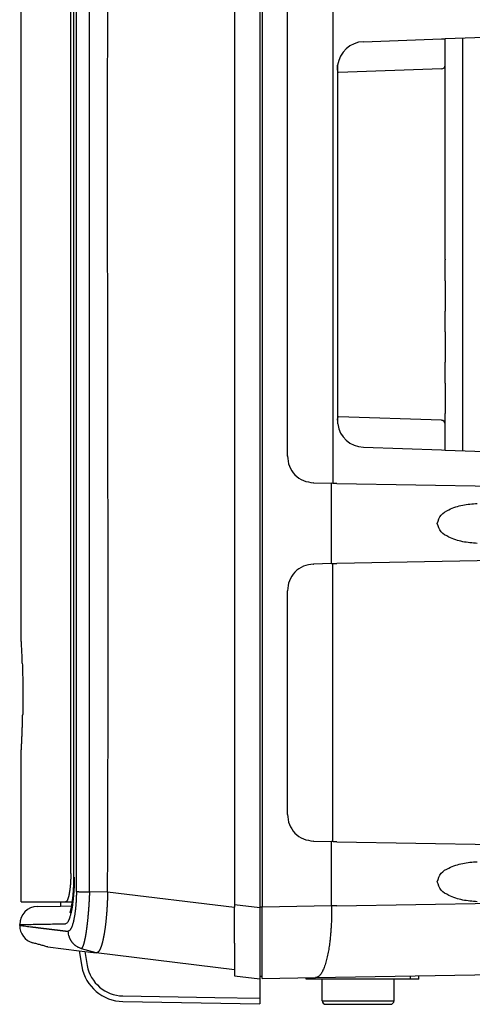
# Model space of a CAD drawing. Header units: inches. Extents: x -113 to 96, y -70 to 125.
# Tile 5 of 23: x -113 to -97, y 5 to 39. Entities that reach past the tile are written whole.
import ezdxf

# ---------------------------------------------------------------- set-up
doc = ezdxf.new("R2010")
doc.units = ezdxf.units.IN

# ---------------------------------------------------------------- blocks, each defined once
blk = doc.blocks.new('Gitter__43', base_point=(-112.005, 34.181))
at = {"color": 2, "linetype": 'Continuous'}
for p, q in [((-112.387, 8.131), (-112.237, 8.131)), ((-112.237, 8.131), (-112.037, 8.131)), ((-112.037, 8.131), (-111.865, 8.131)), ((-111.865, 8.131), (-111.624, 8.131))]:
    blk.add_line(p, q, dxfattribs=at)
blk = doc.blocks.new('Schaumstoff-PPI-20__44', base_point=(-112.534, 34.181))
at = {"color": 2, "linetype": 'Continuous'}
for p, q in [((-113.437, 17.499), (-113.437, 60.231)), ((-111.68, 9.131), (-111.68, 59.231)), ((-113.436, 17.467), (-113.437, 17.499)), ((-113.437, 8.131), (-113.437, 13.364)), ((-113.437, 8.131), (-112.387, 8.131)), ((-112.387, 8.131), (-112.237, 8.131)), ((-112.237, 8.131), (-112.037, 8.131)), ((-112.037, 8.131), (-111.865, 8.131)), ((-111.865, 8.131), (-111.624, 8.131))]:
    blk.add_line(p, q, dxfattribs=at)
for points, knots in [([(-113.393, 16.572), (-113.396, 16.671), (-113.404, 16.869), (-113.415, 17.117), (-113.426, 17.316), (-113.432, 17.417), (-113.436, 17.467)], [0, 0, 0, 0, 0.2964859, 0.5929718, 0.7443696, 0.8957674, 0.8957674, 0.8957674, 0.8957674]), ([(-113.393, 16.572), (-113.39, 16.478), (-113.384, 16.29), (-113.38, 16.081), (-113.378, 15.947), (-113.377, 15.887), (-113.377, 15.827), (-113.376, 15.771), (-113.376, 15.719), (-113.375, 15.67), (-113.375, 15.621), (-113.375, 15.576), (-113.375, 15.536), (-113.375, 15.5), (-113.375, 15.465), (-113.375, 15.429), (-113.375, 15.393), (-113.375, 15.358), (-113.375, 15.322), (-113.375, 15.282), (-113.375, 15.237), (-113.375, 15.188), (-113.376, 15.139), (-113.376, 15.087), (-113.377, 15.031), (-113.377, 14.971), (-113.378, 14.911), (-113.379, 14.857), (-113.38, 14.807), (-113.38, 14.777), (-113.381, 14.762)], [0, 0, 0, 0, 0.283004, 0.566008, 0.625744, 0.685479, 0.745215, 0.804951, 0.853974, 0.902997, 0.95202, 1.001043, 1.036728, 1.072414, 1.108099, 1.143784, 1.179454, 1.215125, 1.250795, 1.286466, 1.335445, 1.384424, 1.433404, 1.482383, 1.542038, 1.601694, 1.661349, 1.721005, 1.765666, 1.810328, 1.810328, 1.810328, 1.810328]), ([(-113.436, 13.395), (-113.436, 13.396), (-113.435, 13.397), (-113.435, 13.398), (-113.435, 13.399), (-113.435, 13.399), (-113.435, 13.4), (-113.435, 13.401), (-113.435, 13.401), (-113.435, 13.402), (-113.435, 13.403), (-113.435, 13.404), (-113.435, 13.405), (-113.435, 13.407), (-113.435, 13.408), (-113.435, 13.41), (-113.435, 13.412), (-113.434, 13.414), (-113.434, 13.417), (-113.434, 13.419), (-113.434, 13.422), (-113.434, 13.424), (-113.434, 13.427), (-113.433, 13.429), (-113.433, 13.431), (-113.433, 13.433), (-113.433, 13.436), (-113.433, 13.438), (-113.433, 13.44), (-113.433, 13.441), (-113.433, 13.443), (-113.433, 13.445), (-113.432, 13.446), (-113.432, 13.448), (-113.432, 13.449), (-113.432, 13.451), (-113.432, 13.455), (-113.432, 13.46), (-113.431, 13.464), (-113.431, 13.469), (-113.431, 13.474), (-113.43, 13.48), (-113.43, 13.485), (-113.43, 13.491), (-113.429, 13.497), (-113.429, 13.503), (-113.429, 13.509), (-113.428, 13.515), (-113.428, 13.522), (-113.428, 13.528), (-113.427, 13.535), (-113.427, 13.542), (-113.426, 13.549), (-113.426, 13.557), (-113.425, 13.564), (-113.425, 13.572), (-113.425, 13.58), (-113.424, 13.588), (-113.424, 13.596), (-113.423, 13.606), (-113.422, 13.618), (-113.422, 13.633), (-113.421, 13.647), (-113.42, 13.662), (-113.419, 13.676), (-113.419, 13.69), (-113.418, 13.704), (-113.417, 13.718), (-113.416, 13.731), (-113.416, 13.745), (-113.415, 13.759), (-113.414, 13.772), (-113.414, 13.785), (-113.413, 13.798), (-113.412, 13.812), (-113.412, 13.824), (-113.411, 13.837), (-113.411, 13.85), (-113.41, 13.863), (-113.409, 13.875), (-113.409, 13.887), (-113.408, 13.899), (-113.408, 13.911), (-113.407, 13.923), (-113.407, 13.935), (-113.406, 13.947), (-113.406, 13.958), (-113.405, 13.97), (-113.405, 13.981), (-113.404, 13.992), (-113.404, 14.003), (-113.403, 14.014), (-113.403, 14.024), (-113.403, 14.035), (-113.402, 14.045), (-113.402, 14.055), (-113.401, 14.065), (-113.401, 14.075), (-113.4, 14.085), (-113.4, 14.094), (-113.4, 14.104), (-113.399, 14.113), (-113.399, 14.122), (-113.399, 14.131), (-113.398, 14.139), (-113.398, 14.148), (-113.398, 14.156), (-113.397, 14.164), (-113.397, 14.172), (-113.397, 14.18), (-113.397, 14.188), (-113.396, 14.195), (-113.396, 14.203), (-113.396, 14.21), (-113.396, 14.217), (-113.395, 14.23), (-113.395, 14.248), (-113.394, 14.273), (-113.393, 14.297), (-113.392, 14.321), (-113.391, 14.345), (-113.391, 14.368), (-113.39, 14.392), (-113.389, 14.415), (-113.389, 14.438), (-113.388, 14.461), (-113.387, 14.484), (-113.387, 14.507), (-113.386, 14.529), (-113.386, 14.551), (-113.385, 14.573), (-113.384, 14.616), (-113.382, 14.679), (-113.381, 14.734), (-113.381, 14.762)], [0, 0, 0, 0, 0.001452, 0.002904, 0.003445, 0.003986, 0.004528, 0.005069, 0.005975, 0.006881, 0.007787, 0.008693, 0.009933, 0.011172, 0.012412, 0.013651, 0.016251, 0.018852, 0.021452, 0.024053, 0.026477, 0.028901, 0.031326, 0.03375, 0.035901, 0.038052, 0.040204, 0.042355, 0.044136, 0.045917, 0.047698, 0.049479, 0.050792, 0.052106, 0.053419, 0.054733, 0.059471, 0.06421, 0.068949, 0.073687, 0.079092, 0.084497, 0.089902, 0.095306, 0.101382, 0.107458, 0.113533, 0.119609, 0.12636, 0.133111, 0.139862, 0.146613, 0.154044, 0.161475, 0.168906, 0.176337, 0.184453, 0.192569, 0.200685, 0.208801, 0.223268, 0.237736, 0.252204, 0.266672, 0.280721, 0.29477, 0.308819, 0.322868, 0.336472, 0.350077, 0.363681, 0.377286, 0.39042, 0.403555, 0.41669, 0.429824, 0.442463, 0.455102, 0.467742, 0.480381, 0.492499, 0.504617, 0.516735, 0.528853, 0.540424, 0.551996, 0.563567, 0.575139, 0.586138, 0.597137, 0.608137, 0.619136, 0.629538, 0.639939, 0.650341, 0.660742, 0.67052, 0.680299, 0.690077, 0.699855, 0.708984, 0.718113, 0.727243, 0.736372, 0.744827, 0.753281, 0.761736, 0.770191, 0.777945, 0.7857, 0.793454, 0.801209, 0.808238, 0.815266, 0.822295, 0.829324, 0.853705, 0.878085, 0.902466, 0.926846, 0.950433, 0.97402, 0.997606, 1.021193, 1.044002, 1.066811, 1.089619, 1.112428, 1.134475, 1.156522, 1.178568, 1.200615, 1.284358, 1.3681, 1.3681, 1.3681, 1.3681]), ([(-113.436, 13.373), (-113.436, 13.371), (-113.436, 13.369), (-113.436, 13.366), (-113.437, 13.364), (-113.437, 13.364), (-113.437, 13.364)], [0, 0, 0, 0, 0.003866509, 0.007733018, 0.008221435, 0.008709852, 0.008709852, 0.008709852, 0.008709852]), ([(-113.436, 13.373), (-113.436, 13.376), (-113.436, 13.384), (-113.436, 13.392), (-113.436, 13.395)], [0, 0, 0, 0, 0.01148364, 0.02296727, 0.02296727, 0.02296727, 0.02296727]), ([(-111.68, 9.131), (-111.681, 9.083), (-111.681, 8.986), (-111.686, 8.873), (-111.691, 8.791), (-111.695, 8.742), (-111.699, 8.693), (-111.704, 8.648), (-111.708, 8.608), (-111.712, 8.573), (-111.717, 8.538), (-111.721, 8.508), (-111.725, 8.483), (-111.729, 8.462), (-111.732, 8.442), (-111.736, 8.419), (-111.741, 8.394), (-111.747, 8.367), (-111.753, 8.34), (-111.759, 8.316), (-111.765, 8.295), (-111.77, 8.277), (-111.776, 8.259), (-111.782, 8.243), (-111.787, 8.229), (-111.791, 8.218), (-111.796, 8.207), (-111.8, 8.198), (-111.804, 8.19), (-111.807, 8.184), (-111.81, 8.179), (-111.818, 8.165), (-111.832, 8.143), (-111.854, 8.135), (-111.865, 8.131)], [0, 0, 0, 0, 0.145403, 0.290807, 0.340302, 0.389797, 0.439293, 0.488789, 0.524045, 0.559301, 0.594553, 0.629805, 0.650664, 0.671524, 0.692386, 0.713249, 0.740817, 0.768386, 0.795945, 0.823504, 0.842573, 0.861643, 0.880731, 0.899819, 0.911942, 0.924063, 0.936145, 0.948229, 0.954717, 0.961199, 0.967724, 0.974272, 1.008486, 1.042677, 1.042677, 1.042677, 1.042677])]:
    blk.add_open_spline(points, degree=3, knots=knots, dxfattribs=at)
blk = doc.blocks.new('364279-GITTER-kpl__45', base_point=(-112.534, 34.181))
for name, p in [('Schaumstoff-PPI-20__44', (-112.534, 34.181)), ('Gitter__43', (-112.005, 34.181))]:
    blk.add_blockref(name, p)
blk = doc.blocks.new('Schallwand__46', base_point=(-109.191, 33.739))
at = {"color": 2, "linetype": 'Continuous'}
for p, q in [((-105.887, 60.323), (-105.887, 8.04)), ((-104.987, 60.416), (-104.987, 7.946)), ((-111.569, 9.004), (-111.569, 59.358)), ((-112.037, 8.131), (-112.037, 7.985)), ((-105.887, 8.04), (-105.887, 7.946)), ((-112.858, 7.971), (-112.037, 7.985)), ((-112.037, 7.985), (-111.646, 7.992)), ((-104.987, 7.946), (-104.987, 7.929)), ((-104.987, 7.929), (-104.987, 5.506)), ((-113.487, 7.301), (-113.487, 7.331)), ((-105.887, 6.674), (-105.887, 5.729)), ((-112.494, 6.54), (-111.387, 6.404)), ((-111.387, 6.404), (-111.288, 5.847)), ((-111.387, 6.404), (-111.183, 6.379)), ((-111.183, 6.379), (-110.782, 6.33)), ((-105.887, 5.729), (-110.782, 6.33)), ((-105.887, 5.729), (-105.887, 5.519)), ((-105.887, 5.519), (-104.987, 5.408)), ((-104.987, 5.506), (-104.987, 5.408)), ((-104.987, 5.506), (-104.907, 5.506)), ((-104.987, 5.408), (-104.987, 4.723)), ((-109.837, 4.608), (-104.987, 4.523)), ((-104.987, 4.723), (-104.987, 4.523))]:
    blk.add_line(p, q, dxfattribs=at)
at = {"color": 1, "linetype": 'Continuous'}
for p, q in [((-111.569, 9.004), (-111.557, 9.004)), ((-110.377, 8.481), (-111.016, 8.489)), ((-105.887, 7.93), (-110.377, 8.481)), ((-105.887, 8.04), (-104.987, 7.929)), ((-104.907, 7.946), (-104.987, 7.946)), ((-110.782, 6.33), (-111.298, 6.478)), ((-111.183, 6.379), (-111.095, 5.882)), ((-109.837, 4.808), (-106.58, 4.751)), ((-106.58, 4.751), (-104.987, 4.723))]:
    blk.add_line(p, q, dxfattribs=at)
at = {"color": 2, "linetype": 'Continuous'}
for centre, radius, start, end in [((-112.847, 7.331), 0.64, 91, -180), ((-112.847, 7.301), 0.64, 180, -105.3182), ((-109.811, 6.108), 1.5, -170, -91)]:
    blk.add_arc(centre, radius, start, end, dxfattribs=at)
at = {"color": 1, "linetype": 'Continuous'}
blk.add_arc((-109.815, 6.108), 1.3, -169.9985, -91.0015, dxfattribs=at)
for points, knots in [([(-111.48, 8.496), (-111.48, 12.777), (-111.48, 21.339), (-111.48, 34.182), (-111.48, 47.024), (-111.48, 55.586), (-111.48, 59.867)], [0, 0, 0, 0, 12.843034, 25.686068, 38.528307, 51.370545, 51.370545, 51.370545, 51.370545]), ([(-111.016, 8.489), (-111.016, 8.498), (-111.016, 8.516), (-111.016, 8.536), (-111.016, 8.547), (-111.016, 8.551), (-111.016, 8.554), (-111.016, 8.557), (-111.016, 8.561), (-111.016, 8.565), (-111.016, 8.568), (-111.016, 8.571), (-111.016, 8.573), (-111.016, 8.575), (-111.016, 8.576), (-111.016, 8.578), (-111.016, 8.579), (-111.016, 8.581), (-111.016, 8.582), (-111.016, 8.583), (-111.016, 8.584), (-111.016, 8.585), (-111.016, 8.585), (-111.016, 8.586), (-111.016, 8.586), (-111.016, 8.587), (-111.016, 8.587), (-111.016, 8.588), (-111.016, 8.589), (-111.016, 8.591), (-111.016, 8.592), (-111.016, 8.594), (-111.016, 8.595), (-111.016, 8.597), (-111.016, 8.599), (-111.015, 10.731), (-111.015, 14.995), (-111.015, 21.391), (-111.015, 27.786), (-111.016, 34.181), (-111.015, 40.577), (-111.015, 46.972), (-111.015, 53.367), (-111.015, 57.631), (-111.016, 59.764), (-111.016, 59.766), (-111.016, 59.767), (-111.016, 59.769), (-111.016, 59.77), (-111.016, 59.772), (-111.016, 59.774), (-111.016, 59.775), (-111.016, 59.776), (-111.016, 59.776), (-111.016, 59.777), (-111.016, 59.777), (-111.016, 59.778), (-111.016, 59.778), (-111.016, 59.779), (-111.016, 59.779), (-111.016, 59.78), (-111.016, 59.78), (-111.016, 59.781), (-111.016, 59.781), (-111.016, 59.782), (-111.016, 59.782), (-111.016, 59.783), (-111.016, 59.783), (-111.016, 59.784), (-111.016, 59.785), (-111.016, 59.786), (-111.016, 59.787), (-111.016, 59.788), (-111.016, 59.789), (-111.016, 59.79), (-111.016, 59.792), (-111.016, 59.795), (-111.016, 59.798), (-111.016, 59.802), (-111.016, 59.805), (-111.016, 59.809), (-111.016, 59.812), (-111.016, 59.816), (-111.016, 59.827), (-111.016, 59.847), (-111.016, 59.865), (-111.016, 59.874)], [0, 0, 0, 0, 0.02751, 0.055019, 0.058462, 0.061904, 0.065347, 0.068789, 0.072364, 0.075939, 0.079515, 0.08309, 0.084559, 0.086028, 0.087497, 0.088965, 0.090473, 0.09198, 0.093487, 0.094994, 0.095502, 0.09601, 0.096518, 0.097025, 0.09751, 0.097995, 0.09848, 0.098965, 0.100551, 0.102137, 0.103723, 0.105309, 0.106858, 0.108407, 0.109956, 0.111505, 6.506818, 12.90213, 19.297443, 25.692756, 32.088068, 38.483381, 44.878693, 51.274006, 51.275557, 51.277107, 51.278658, 51.280209, 51.281793, 51.283377, 51.284962, 51.286546, 51.287029, 51.287513, 51.287996, 51.288479, 51.288986, 51.289492, 51.289999, 51.290506, 51.291019, 51.291532, 51.292045, 51.292558, 51.293066, 51.293573, 51.29408, 51.294587, 51.295576, 51.296565, 51.297554, 51.298542, 51.299512, 51.300482, 51.301452, 51.302422, 51.306003, 51.309584, 51.313165, 51.316746, 51.320182, 51.323619, 51.327055, 51.330492, 51.358001, 51.38551, 51.38551, 51.38551, 51.38551]), ([(-111.557, 9.004), (-111.557, 8.924), (-111.559, 8.764), (-111.567, 8.589), (-111.574, 8.481), (-111.577, 8.439), (-111.58, 8.397), (-111.584, 8.348), (-111.589, 8.293), (-111.595, 8.232), (-111.602, 8.171), (-111.609, 8.108), (-111.618, 8.042), (-111.628, 7.973), (-111.64, 7.904), (-111.652, 7.839), (-111.664, 7.779), (-111.677, 7.723), (-111.691, 7.667), (-111.705, 7.619), (-111.718, 7.579), (-111.729, 7.547), (-111.741, 7.515), (-111.752, 7.49), (-111.761, 7.47), (-111.768, 7.456), (-111.775, 7.443), (-111.79, 7.417), (-111.815, 7.379), (-111.852, 7.366), (-111.87, 7.359)], [0, 0, 0, 0, 0.240646, 0.481292, 0.523642, 0.565992, 0.608342, 0.650692, 0.711981, 0.77327, 0.834566, 0.895862, 0.96559, 1.035317, 1.105027, 1.174737, 1.23239, 1.290043, 1.347757, 1.405471, 1.439362, 1.473249, 1.507024, 1.540806, 1.556367, 1.57191, 1.587532, 1.603213, 1.660431, 1.717643, 1.717643, 1.717643, 1.717643]), ([(-111.48, 8.496), (-111.48, 8.472), (-111.481, 8.423), (-111.483, 8.368), (-111.484, 8.331), (-111.484, 8.312), (-111.485, 8.293), (-111.486, 8.275), (-111.486, 8.257), (-111.487, 8.24), (-111.488, 8.223), (-111.489, 8.202), (-111.49, 8.176), (-111.492, 8.145), (-111.494, 8.115), (-111.496, 8.082), (-111.499, 8.046), (-111.502, 8.008), (-111.505, 7.97), (-111.508, 7.936), (-111.511, 7.905), (-111.514, 7.877), (-111.517, 7.85), (-111.521, 7.819), (-111.525, 7.786), (-111.53, 7.749), (-111.535, 7.713), (-111.54, 7.675), (-111.547, 7.635), (-111.554, 7.595), (-111.561, 7.554), (-111.569, 7.518), (-111.576, 7.486), (-111.582, 7.458), (-111.588, 7.431), (-111.596, 7.402), (-111.604, 7.371), (-111.614, 7.339), (-111.624, 7.307), (-111.635, 7.276), (-111.646, 7.246), (-111.659, 7.217), (-111.673, 7.189), (-111.686, 7.168), (-111.696, 7.152), (-111.704, 7.141), (-111.712, 7.131), (-111.725, 7.119), (-111.743, 7.105), (-111.758, 7.097), (-111.766, 7.092)], [0, 0, 0, 0, 0.073309, 0.146618, 0.165551, 0.184483, 0.203416, 0.222348, 0.239249, 0.25615, 0.273051, 0.289952, 0.320518, 0.351085, 0.381652, 0.412218, 0.450277, 0.488336, 0.526394, 0.564453, 0.592216, 0.61998, 0.647743, 0.675507, 0.712281, 0.749056, 0.785832, 0.822608, 0.864034, 0.905461, 0.946887, 0.988312, 1.016572, 1.044832, 1.073092, 1.101352, 1.134844, 1.168335, 1.201839, 1.235344, 1.266606, 1.297869, 1.32917, 1.360458, 1.373487, 1.386518, 1.39947, 1.412407, 1.439294, 1.46618, 1.46618, 1.46618, 1.46618]), ([(-111.48, 8.496), (-111.471, 8.496), (-111.451, 8.495), (-111.428, 8.494), (-111.411, 8.494), (-111.399, 8.494), (-111.388, 8.493), (-111.375, 8.493), (-111.362, 8.493), (-111.347, 8.493), (-111.333, 8.492), (-111.318, 8.492), (-111.302, 8.492), (-111.285, 8.492), (-111.268, 8.492), (-111.251, 8.491), (-111.233, 8.491), (-111.214, 8.491), (-111.195, 8.491), (-111.156, 8.49), (-111.097, 8.49), (-111.043, 8.489), (-111.016, 8.489)], [0, 0, 0, 0, 0.0287633, 0.0575266, 0.069195, 0.0808632, 0.0925314, 0.1041995, 0.1186189, 0.1330383, 0.1474577, 0.1618772, 0.1786549, 0.1954327, 0.2122104, 0.2289882, 0.2475843, 0.2661803, 0.2847764, 0.3033725, 0.3836492, 0.4639258, 0.4639258, 0.4639258, 0.4639258]), ([(-111.016, 8.489), (-111.017, 8.469), (-111.019, 8.429), (-111.022, 8.385), (-111.023, 8.357), (-111.024, 8.344), (-111.024, 8.331), (-111.025, 8.319), (-111.025, 8.306), (-111.026, 8.293), (-111.027, 8.28), (-111.027, 8.267), (-111.028, 8.254), (-111.029, 8.24), (-111.029, 8.226), (-111.03, 8.213), (-111.031, 8.2), (-111.031, 8.187), (-111.032, 8.174), (-111.033, 8.161), (-111.034, 8.149), (-111.034, 8.136), (-111.035, 8.124), (-111.036, 8.112), (-111.036, 8.1), (-111.037, 8.089), (-111.038, 8.077), (-111.039, 8.066), (-111.039, 8.054), (-111.04, 8.043), (-111.041, 8.032), (-111.041, 8.021), (-111.042, 8.009), (-111.043, 7.997), (-111.044, 7.985), (-111.045, 7.972), (-111.045, 7.96), (-111.046, 7.947), (-111.047, 7.933), (-111.048, 7.92), (-111.049, 7.906), (-111.05, 7.892), (-111.051, 7.878), (-111.052, 7.864), (-111.053, 7.85), (-111.054, 7.835), (-111.056, 7.82), (-111.057, 7.805), (-111.058, 7.79), (-111.059, 7.774), (-111.061, 7.759), (-111.062, 7.743), (-111.063, 7.727), (-111.065, 7.711), (-111.066, 7.695), (-111.068, 7.674), (-111.07, 7.649), (-111.073, 7.619), (-111.075, 7.59), (-111.078, 7.56), (-111.081, 7.53), (-111.084, 7.5), (-111.087, 7.47), (-111.091, 7.44), (-111.094, 7.409), (-111.097, 7.379), (-111.101, 7.349), (-111.104, 7.319), (-111.108, 7.289), (-111.112, 7.259), (-111.116, 7.229), (-111.119, 7.199), (-111.123, 7.169), (-111.128, 7.14), (-111.132, 7.11), (-111.135, 7.086), (-111.138, 7.067), (-111.141, 7.052), (-111.143, 7.038), (-111.145, 7.024), (-111.147, 7.01), (-111.149, 6.997), (-111.152, 6.984), (-111.154, 6.971), (-111.156, 6.958), (-111.158, 6.946), (-111.16, 6.934), (-111.162, 6.922), (-111.164, 6.91), (-111.166, 6.899), (-111.169, 6.888), (-111.171, 6.877), (-111.173, 6.866), (-111.175, 6.856), (-111.177, 6.845), (-111.179, 6.835), (-111.181, 6.826), (-111.183, 6.816), (-111.185, 6.807), (-111.187, 6.797), (-111.189, 6.789), (-111.191, 6.78), (-111.193, 6.771), (-111.194, 6.763), (-111.196, 6.755), (-111.198, 6.747), (-111.2, 6.739), (-111.202, 6.732), (-111.204, 6.724), (-111.205, 6.717), (-111.207, 6.71), (-111.209, 6.703), (-111.211, 6.697), (-111.212, 6.691), (-111.214, 6.684), (-111.216, 6.678), (-111.217, 6.672), (-111.219, 6.667), (-111.22, 6.661), (-111.222, 6.656), (-111.224, 6.651), (-111.225, 6.646), (-111.226, 6.641), (-111.228, 6.636), (-111.229, 6.631), (-111.231, 6.627), (-111.232, 6.623), (-111.233, 6.618), (-111.235, 6.615), (-111.236, 6.611), (-111.237, 6.607), (-111.239, 6.603), (-111.24, 6.6), (-111.241, 6.597), (-111.242, 6.594), (-111.243, 6.591), (-111.244, 6.588), (-111.245, 6.585), (-111.246, 6.582), (-111.247, 6.58), (-111.248, 6.577), (-111.249, 6.575), (-111.25, 6.573), (-111.251, 6.57), (-111.253, 6.565), (-111.255, 6.56), (-111.257, 6.555), (-111.26, 6.55), (-111.262, 6.545), (-111.264, 6.54), (-111.267, 6.535), (-111.269, 6.53), (-111.272, 6.525), (-111.274, 6.521), (-111.277, 6.516), (-111.28, 6.512), (-111.282, 6.51), (-111.283, 6.507), (-111.285, 6.505), (-111.286, 6.503), (-111.287, 6.502), (-111.288, 6.5), (-111.29, 6.499), (-111.291, 6.497), (-111.292, 6.496), (-111.293, 6.495), (-111.294, 6.494), (-111.294, 6.494), (-111.295, 6.493), (-111.295, 6.493), (-111.295, 6.493), (-111.296, 6.492), (-111.296, 6.492), (-111.296, 6.492), (-111.297, 6.491), (-111.297, 6.491), (-111.297, 6.49), (-111.297, 6.489), (-111.298, 6.489), (-111.298, 6.488), (-111.298, 6.487), (-111.298, 6.486), (-111.298, 6.486), (-111.298, 6.484), (-111.298, 6.481), (-111.298, 6.479), (-111.298, 6.478)], [0, 0, 0, 0, 0.059481, 0.118963, 0.13178, 0.144598, 0.157416, 0.170233, 0.183015, 0.195796, 0.208577, 0.221359, 0.235052, 0.248746, 0.262439, 0.276133, 0.289147, 0.302161, 0.315175, 0.328189, 0.340499, 0.352809, 0.36512, 0.37743, 0.389012, 0.400593, 0.412175, 0.423757, 0.434828, 0.4459, 0.456971, 0.468042, 0.480185, 0.492328, 0.504471, 0.516614, 0.529743, 0.542872, 0.556001, 0.56913, 0.583159, 0.597188, 0.611217, 0.625246, 0.64009, 0.654933, 0.669777, 0.68462, 0.700193, 0.715766, 0.731338, 0.746911, 0.763127, 0.779343, 0.795559, 0.811775, 0.841505, 0.871235, 0.900965, 0.930695, 0.960959, 0.991222, 1.021486, 1.051749, 1.082189, 1.112629, 1.143069, 1.173509, 1.203771, 1.234033, 1.264295, 1.294557, 1.324288, 1.354019, 1.38375, 1.413481, 1.427942, 1.442403, 1.456864, 1.471325, 1.484755, 1.498184, 1.511614, 1.525044, 1.53748, 1.549916, 1.562351, 1.574787, 1.586267, 1.597748, 1.609228, 1.620708, 1.63127, 1.641832, 1.652393, 1.662955, 1.672637, 1.682318, 1.691999, 1.701681, 1.710519, 1.719357, 1.728195, 1.737033, 1.745066, 1.753098, 1.76113, 1.769162, 1.776426, 1.783689, 1.790953, 1.798216, 1.804748, 1.811279, 1.817811, 1.824342, 1.830178, 1.836015, 1.841851, 1.847687, 1.852864, 1.858042, 1.863219, 1.868396, 1.87295, 1.877505, 1.882059, 1.886613, 1.89058, 1.894547, 1.898514, 1.902481, 1.905896, 1.909311, 1.912726, 1.916141, 1.919038, 1.921936, 1.924833, 1.927731, 1.930145, 1.93256, 1.934974, 1.937388, 1.942986, 1.948583, 1.954181, 1.959779, 1.965355, 1.970932, 1.976508, 1.982085, 1.987375, 1.992666, 1.997957, 2.003248, 2.005838, 2.008428, 2.011016, 2.013605, 2.015522, 2.01744, 2.01936, 2.02128, 2.022593, 2.023907, 2.025218, 2.026528, 2.026901, 2.027274, 2.027647, 2.02802, 2.028525, 2.02903, 2.029535, 2.030039, 2.03082, 2.031601, 2.032387, 2.033172, 2.033926, 2.03468, 2.035431, 2.036183, 2.039761, 2.043339, 2.043339, 2.043339, 2.043339]), ([(-113.487, 7.331), (-113.419, 7.332), (-113.283, 7.335), (-112.946, 7.341), (-112.475, 7.349), (-112.072, 7.356), (-111.87, 7.359)], [0, 0, 0, 0, 0.203309, 0.406618, 1.011614, 1.61661, 1.61661, 1.61661, 1.61661]), ([(-113.487, 7.301), (-113.414, 7.292), (-113.27, 7.274), (-113.118, 7.256), (-113.033, 7.245), (-113.012, 7.243), (-112.992, 7.24), (-112.971, 7.238), (-112.951, 7.235), (-112.931, 7.233), (-112.91, 7.23), (-112.89, 7.228), (-112.87, 7.225), (-112.851, 7.223), (-112.831, 7.22), (-112.811, 7.218), (-112.791, 7.216), (-112.772, 7.213), (-112.753, 7.211), (-112.733, 7.209), (-112.714, 7.206), (-112.695, 7.204), (-112.676, 7.202), (-112.657, 7.199), (-112.639, 7.197), (-112.62, 7.195), (-112.602, 7.193), (-112.584, 7.19), (-112.566, 7.188), (-112.548, 7.186), (-112.53, 7.184), (-112.512, 7.182), (-112.494, 7.179), (-112.475, 7.177), (-112.457, 7.175), (-112.438, 7.173), (-112.42, 7.17), (-112.402, 7.168), (-112.384, 7.166), (-112.366, 7.164), (-112.349, 7.162), (-112.331, 7.159), (-112.313, 7.157), (-112.296, 7.155), (-112.279, 7.153), (-112.262, 7.151), (-112.244, 7.149), (-112.227, 7.147), (-112.211, 7.145), (-112.194, 7.143), (-112.177, 7.141), (-112.161, 7.139), (-112.145, 7.137), (-112.129, 7.135), (-112.113, 7.133), (-112.097, 7.131), (-112.081, 7.129), (-112.065, 7.127), (-112.048, 7.125), (-112.032, 7.123), (-112.015, 7.121), (-111.999, 7.119), (-111.982, 7.117), (-111.967, 7.115), (-111.953, 7.113), (-111.94, 7.112), (-111.927, 7.11), (-111.914, 7.109), (-111.901, 7.107), (-111.888, 7.105), (-111.875, 7.104), (-111.865, 7.103), (-111.856, 7.101), (-111.849, 7.101), (-111.843, 7.1), (-111.836, 7.099), (-111.83, 7.098), (-111.823, 7.097), (-111.816, 7.097), (-111.811, 7.096), (-111.806, 7.095), (-111.803, 7.095), (-111.8, 7.095), (-111.796, 7.094), (-111.793, 7.094), (-111.79, 7.093), (-111.786, 7.093), (-111.784, 7.093), (-111.782, 7.092), (-111.78, 7.092), (-111.779, 7.092), (-111.777, 7.092), (-111.776, 7.092), (-111.775, 7.091), (-111.773, 7.091), (-111.772, 7.091), (-111.771, 7.091), (-111.771, 7.091), (-111.771, 7.091), (-111.77, 7.092), (-111.768, 7.092), (-111.767, 7.092), (-111.766, 7.092)], [0, 0, 0, 0, 0.218393, 0.436786, 0.45743, 0.478075, 0.498719, 0.519364, 0.539711, 0.560059, 0.580406, 0.600754, 0.620747, 0.64074, 0.660733, 0.680725, 0.700306, 0.719887, 0.739468, 0.759049, 0.77816, 0.797271, 0.816382, 0.835493, 0.854077, 0.872661, 0.891245, 0.909829, 0.927828, 0.945827, 0.963826, 0.981825, 1.000397, 1.018968, 1.03754, 1.056112, 1.074277, 1.092443, 1.110608, 1.128773, 1.146495, 1.164218, 1.18194, 1.199662, 1.216905, 1.234147, 1.25139, 1.268632, 1.285358, 1.302084, 1.31881, 1.335537, 1.351586, 1.367635, 1.383685, 1.399734, 1.416158, 1.432581, 1.449004, 1.465428, 1.482225, 1.499022, 1.515819, 1.532616, 1.545458, 1.558301, 1.571144, 1.583987, 1.59704, 1.610092, 1.623145, 1.636198, 1.642803, 1.649407, 1.656013, 1.662618, 1.669276, 1.675934, 1.682591, 1.689248, 1.692595, 1.695943, 1.699292, 1.702641, 1.706006, 1.70937, 1.712729, 1.716087, 1.71751, 1.718932, 1.720362, 1.721791, 1.723221, 1.724652, 1.726069, 1.727483, 1.727833, 1.728184, 1.728535, 1.728887, 1.731137, 1.733387, 1.733387, 1.733387, 1.733387])]:
    blk.add_open_spline(points, degree=3, knots=knots, dxfattribs=at)
at = {"color": 2, "linetype": 'Continuous'}
for points, knots in [([(-110.377, 8.481), (-110.377, 8.499), (-110.377, 8.534), (-110.367, 10.702), (-110.357, 14.986), (-110.36, 21.384), (-110.372, 27.783), (-110.379, 34.181), (-110.372, 40.58), (-110.36, 46.979), (-110.357, 53.377), (-110.367, 57.661), (-110.377, 59.829), (-110.377, 59.864), (-110.377, 59.881)], [0, 0, 0, 0, 0.052869, 0.105738, 6.504311, 12.902904, 19.301543, 25.700163, 32.098784, 38.497422, 44.896016, 51.294589, 51.347458, 51.400327, 51.400327, 51.400327, 51.400327]), ([(-111.646, 7.992), (-111.641, 8.022), (-111.631, 8.082), (-111.619, 8.164), (-111.61, 8.238), (-111.603, 8.305), (-111.596, 8.372), (-111.59, 8.443), (-111.585, 8.517), (-111.58, 8.594), (-111.576, 8.672), (-111.572, 8.766), (-111.57, 8.877), (-111.569, 8.962), (-111.569, 9.004)], [0, 0, 0, 0, 0.090667, 0.181334, 0.248652, 0.31597, 0.383294, 0.450618, 0.528237, 0.605857, 0.683472, 0.761088, 0.888727, 1.016365, 1.016365, 1.016365, 1.016365]), ([(-110.377, 8.481), (-110.378, 8.459), (-110.379, 8.414), (-110.38, 8.366), (-110.381, 8.337), (-110.381, 8.327), (-110.381, 8.316), (-110.382, 8.306), (-110.382, 8.296), (-110.382, 8.286), (-110.383, 8.275), (-110.383, 8.264), (-110.383, 8.251), (-110.384, 8.237), (-110.384, 8.222), (-110.385, 8.208), (-110.386, 8.194), (-110.386, 8.179), (-110.387, 8.165), (-110.388, 8.142), (-110.389, 8.111), (-110.391, 8.07), (-110.393, 8.03), (-110.395, 7.99), (-110.397, 7.95), (-110.4, 7.91), (-110.402, 7.87), (-110.405, 7.826), (-110.409, 7.776), (-110.413, 7.722), (-110.417, 7.667), (-110.422, 7.614), (-110.427, 7.561), (-110.432, 7.509), (-110.437, 7.457), (-110.442, 7.41), (-110.447, 7.368), (-110.452, 7.33), (-110.456, 7.292), (-110.461, 7.255), (-110.466, 7.219), (-110.471, 7.183), (-110.476, 7.147), (-110.481, 7.113), (-110.486, 7.079), (-110.492, 7.046), (-110.497, 7.012), (-110.503, 6.98), (-110.508, 6.949), (-110.514, 6.919), (-110.52, 6.889), (-110.526, 6.86), (-110.531, 6.832), (-110.537, 6.804), (-110.544, 6.777), (-110.55, 6.751), (-110.556, 6.725), (-110.562, 6.701), (-110.569, 6.677), (-110.575, 6.654), (-110.581, 6.634), (-110.586, 6.616), (-110.592, 6.598), (-110.598, 6.58), (-110.603, 6.564), (-110.609, 6.548), (-110.615, 6.532), (-110.621, 6.517), (-110.626, 6.502), (-110.632, 6.489), (-110.638, 6.475), (-110.644, 6.462), (-110.65, 6.45), (-110.656, 6.439), (-110.662, 6.428), (-110.668, 6.418), (-110.673, 6.408), (-110.679, 6.399), (-110.685, 6.39), (-110.691, 6.382), (-110.697, 6.375), (-110.703, 6.368), (-110.709, 6.362), (-110.715, 6.356), (-110.72, 6.352), (-110.723, 6.349), (-110.727, 6.347), (-110.731, 6.344), (-110.735, 6.342), (-110.739, 6.339), (-110.742, 6.338), (-110.745, 6.336), (-110.748, 6.335), (-110.749, 6.335), (-110.75, 6.334), (-110.752, 6.334), (-110.753, 6.333), (-110.754, 6.333), (-110.756, 6.332), (-110.757, 6.332), (-110.758, 6.332), (-110.759, 6.332), (-110.76, 6.331), (-110.761, 6.331), (-110.762, 6.331), (-110.763, 6.331), (-110.764, 6.331), (-110.764, 6.331), (-110.765, 6.33), (-110.766, 6.33), (-110.766, 6.33), (-110.767, 6.33), (-110.768, 6.33), (-110.768, 6.33), (-110.769, 6.33), (-110.771, 6.33), (-110.776, 6.33), (-110.78, 6.33), (-110.782, 6.33)], [0, 0, 0, 0, 0.06703, 0.134059, 0.144319, 0.154578, 0.164838, 0.175097, 0.18534, 0.195583, 0.205826, 0.216068, 0.230385, 0.244701, 0.259018, 0.273334, 0.287603, 0.301873, 0.316142, 0.330411, 0.370842, 0.411273, 0.451704, 0.492135, 0.531864, 0.571594, 0.611324, 0.651054, 0.705695, 0.760336, 0.814978, 0.869619, 0.921714, 0.97381, 1.025905, 1.078, 1.116089, 1.154178, 1.192268, 1.230357, 1.266314, 1.302272, 1.338229, 1.374187, 1.40778, 1.441374, 1.474968, 1.508562, 1.539166, 1.56977, 1.600374, 1.630979, 1.658929, 1.686879, 1.71483, 1.74278, 1.767951, 1.793121, 1.818291, 1.843461, 1.862489, 1.881516, 1.900543, 1.919571, 1.936517, 1.953463, 1.970408, 1.987354, 2.002219, 2.017084, 2.031949, 2.046815, 2.059365, 2.071916, 2.084465, 2.097015, 2.107682, 2.118348, 2.129018, 2.139689, 2.148631, 2.157573, 2.166506, 2.175438, 2.180211, 2.184983, 2.189756, 2.194529, 2.198838, 2.203146, 2.207451, 2.211755, 2.213172, 2.214588, 2.216005, 2.217422, 2.218812, 2.220203, 2.221593, 2.222984, 2.223964, 2.224945, 2.225925, 2.226906, 2.227861, 2.228817, 2.229773, 2.230728, 2.23139, 2.232051, 2.232713, 2.233374, 2.234014, 2.234653, 2.235292, 2.235931, 2.24187, 2.247808, 2.247808, 2.247808, 2.247808]), ([(-111.708, 7.749), (-111.707, 7.751), (-111.706, 7.755), (-111.701, 7.767), (-111.695, 7.785), (-111.69, 7.802), (-111.687, 7.81)], [0, 0, 0, 0, 0.00636173, 0.01272347, 0.03894942, 0.06517538, 0.06517538, 0.06517538, 0.06517538]), ([(-111.687, 7.81), (-111.683, 7.828), (-111.673, 7.863), (-111.662, 7.91), (-111.654, 7.954), (-111.649, 7.979), (-111.646, 7.992)], [0, 0, 0, 0, 0.0540574, 0.1081149, 0.1473145, 0.1865141, 0.1865141, 0.1865141, 0.1865141]), ([(-105.887, 6.674), (-105.887, 6.684), (-105.887, 6.703), (-105.887, 6.733), (-105.887, 6.764), (-105.887, 6.795), (-105.887, 6.827), (-105.887, 6.863), (-105.887, 6.905), (-105.887, 6.952), (-105.887, 6.999), (-105.887, 7.051), (-105.887, 7.106), (-105.887, 7.166), (-105.887, 7.226), (-105.887, 7.29), (-105.887, 7.356), (-105.887, 7.425), (-105.887, 7.495), (-105.887, 7.602), (-105.887, 7.747), (-105.887, 7.869), (-105.887, 7.93)], [0, 0, 0, 0, 0.029342, 0.058684, 0.090117, 0.12155, 0.152982, 0.184415, 0.231471, 0.278527, 0.325583, 0.372639, 0.432616, 0.492593, 0.552571, 0.612548, 0.681999, 0.751451, 0.820902, 0.890354, 1.073195, 1.256036, 1.256036, 1.256036, 1.256036]), ([(-111.298, 6.478), (-111.331, 6.489), (-111.396, 6.511), (-111.463, 6.55), (-111.505, 6.58), (-111.526, 6.596), (-111.545, 6.613), (-111.564, 6.63), (-111.583, 6.648), (-111.6, 6.667), (-111.617, 6.687), (-111.633, 6.707), (-111.648, 6.728), (-111.663, 6.75), (-111.676, 6.772), (-111.689, 6.794), (-111.701, 6.817), (-111.711, 6.841), (-111.721, 6.865), (-111.739, 6.913), (-111.76, 6.989), (-111.764, 7.058), (-111.766, 7.092)], [0, 0, 0, 0, 0.1030596, 0.2061191, 0.2318988, 0.2576747, 0.2834531, 0.3092325, 0.33507, 0.3609073, 0.3867437, 0.4125801, 0.4384453, 0.4643104, 0.4901764, 0.5160425, 0.5419113, 0.5677792, 0.5936448, 0.619514, 0.7230609, 0.8266078, 0.8266078, 0.8266078, 0.8266078])]:
    blk.add_open_spline(points, degree=3, knots=knots, dxfattribs=at)
for points in [[(-105.887, 7.93), (-105.887, 7.933), (-105.887, 7.938), (-105.887, 7.944), (-105.887, 7.946)], [(-112.494, 6.54), (-112.537, 6.552), (-112.624, 6.576), (-112.755, 6.612), (-112.885, 6.648), (-112.972, 6.671), (-113.016, 6.683)]]:
    blk.add_open_spline(points, degree=3, dxfattribs=at)
blk = doc.blocks.new('364360-SCHALLWAND-kpl__47', base_point=(-109.191, 33.739))
blk.add_blockref('Schallwand__46', (-109.191, 33.739))
blk = doc.blocks.new('SCHALLWAND__48', base_point=(-109.191, 33.739))
blk.add_blockref('364360-SCHALLWAND-kpl__47', (-109.191, 33.739))
blk = doc.blocks.new('363840-Griff__49', base_point=(-97.484, 31.381))
at = {"color": 2, "linetype": 'Continuous'}
for p, q in [((-98.437, 37.722), (-98.437, 38.651)), ((-96.532, 38.718), (-96.532, 24.045)), ((-98.437, 37.355), (-98.437, 37.722)), ((-98.437, 36.302), (-98.437, 37.334)), ((-98.437, 35.541), (-98.437, 36.282)), ((-98.437, 34.488), (-98.437, 35.52)), ((-98.437, 33.727), (-98.437, 34.468)), ((-98.437, 32.674), (-98.437, 33.706)), ((-98.437, 31.913), (-98.437, 32.654)), ((-98.437, 30.86), (-98.437, 31.892)), ((-98.437, 30.099), (-98.437, 30.84)), ((-98.437, 30.078), (-98.437, 29.046)), ((-98.437, 28.285), (-98.437, 29.026)), ((-98.437, 28.264), (-98.437, 27.232)), ((-98.437, 26.471), (-98.437, 27.212)), ((-98.437, 26.45), (-98.437, 25.418)), ((-98.437, 25.031), (-98.437, 25.398)), ((-98.437, 24.111), (-98.437, 25.031))]:
    blk.add_line(p, q, dxfattribs=at)
at = {"color": 1, "linetype": 'Continuous'}
for p, q in [((-97.806, 24.089), (-97.806, 38.673)), ((-97.183, 38.695), (-97.183, 24.067))]:
    blk.add_line(p, q, dxfattribs=at)
at = {"color": 2, "linetype": 'Continuous'}
for points, knots in [([(-98.437, 37.334), (-98.437, 37.336), (-98.437, 37.34), (-98.437, 37.345), (-98.437, 37.35), (-98.437, 37.353), (-98.437, 37.355)], [0, 0, 0, 0, 0.00517345, 0.0103469, 0.01552824, 0.02070958, 0.02070958, 0.02070958, 0.02070958]), ([(-98.437, 36.282), (-98.437, 36.283), (-98.437, 36.287), (-98.437, 36.292), (-98.437, 36.297), (-98.437, 36.301), (-98.437, 36.302)], [0, 0, 0, 0, 0.00518155, 0.0103631, 0.01553662, 0.02071013, 0.02071013, 0.02071013, 0.02071013]), ([(-98.437, 35.52), (-98.437, 35.522), (-98.437, 35.526), (-98.437, 35.531), (-98.437, 35.536), (-98.437, 35.539), (-98.437, 35.541)], [0, 0, 0, 0, 0.00517345, 0.0103469, 0.01552824, 0.02070958, 0.02070958, 0.02070958, 0.02070958]), ([(-98.437, 34.468), (-98.437, 34.469), (-98.437, 34.473), (-98.437, 34.478), (-98.437, 34.483), (-98.437, 34.487), (-98.437, 34.488)], [0, 0, 0, 0, 0.00518155, 0.0103631, 0.01553662, 0.02071013, 0.02071013, 0.02071013, 0.02071013]), ([(-98.437, 33.706), (-98.437, 33.708), (-98.437, 33.712), (-98.437, 33.717), (-98.437, 33.722), (-98.437, 33.725), (-98.437, 33.727)], [0, 0, 0, 0, 0.00517345, 0.0103469, 0.01552824, 0.02070958, 0.02070958, 0.02070958, 0.02070958]), ([(-98.437, 32.654), (-98.437, 32.655), (-98.437, 32.659), (-98.437, 32.664), (-98.437, 32.669), (-98.437, 32.673), (-98.437, 32.674)], [0, 0, 0, 0, 0.00518155, 0.0103631, 0.01553662, 0.02071013, 0.02071013, 0.02071013, 0.02071013]), ([(-98.437, 31.892), (-98.437, 31.894), (-98.437, 31.898), (-98.437, 31.903), (-98.437, 31.908), (-98.437, 31.911), (-98.437, 31.913)], [0, 0, 0, 0, 0.00517345, 0.0103469, 0.01552824, 0.02070958, 0.02070958, 0.02070958, 0.02070958]), ([(-98.437, 30.86), (-98.437, 30.859), (-98.437, 30.855), (-98.437, 30.85), (-98.437, 30.845), (-98.437, 30.841), (-98.437, 30.84)], [0, 0, 0, 0, 0.00517352, 0.01034704, 0.01552858, 0.02071013, 0.02071013, 0.02071013, 0.02071013]), ([(-98.437, 30.099), (-98.437, 30.097), (-98.437, 30.094), (-98.437, 30.089), (-98.437, 30.084), (-98.437, 30.08), (-98.437, 30.078)], [0, 0, 0, 0, 0.00518134, 0.01036268, 0.01553613, 0.02070958, 0.02070958, 0.02070958, 0.02070958]), ([(-98.437, 29.046), (-98.437, 29.045), (-98.437, 29.041), (-98.437, 29.036), (-98.437, 29.031), (-98.437, 29.027), (-98.437, 29.026)], [0, 0, 0, 0, 0.00517352, 0.01034704, 0.01552858, 0.02071013, 0.02071013, 0.02071013, 0.02071013]), ([(-98.437, 28.285), (-98.437, 28.283), (-98.437, 28.28), (-98.437, 28.275), (-98.437, 28.27), (-98.437, 28.266), (-98.437, 28.264)], [0, 0, 0, 0, 0.00518134, 0.01036268, 0.01553613, 0.02070958, 0.02070958, 0.02070958, 0.02070958]), ([(-98.437, 27.232), (-98.437, 27.231), (-98.437, 27.227), (-98.437, 27.222), (-98.437, 27.217), (-98.437, 27.213), (-98.437, 27.212)], [0, 0, 0, 0, 0.00517352, 0.01034704, 0.01552858, 0.02071013, 0.02071013, 0.02071013, 0.02071013]), ([(-98.437, 26.471), (-98.437, 26.469), (-98.437, 26.466), (-98.437, 26.461), (-98.437, 26.456), (-98.437, 26.452), (-98.437, 26.45)], [0, 0, 0, 0, 0.00518134, 0.01036268, 0.01553613, 0.02070958, 0.02070958, 0.02070958, 0.02070958]), ([(-98.437, 25.418), (-98.437, 25.417), (-98.437, 25.413), (-98.437, 25.408), (-98.437, 25.403), (-98.437, 25.399), (-98.437, 25.398)], [0, 0, 0, 0, 0.00517352, 0.01034704, 0.01552858, 0.02071013, 0.02071013, 0.02071013, 0.02071013])]:
    blk.add_open_spline(points, degree=3, knots=knots, dxfattribs=at)
blk = doc.blocks.new('366455-Rueckteil_12-Zoll_passiv__50', base_point=(-93.144, 34.256))
at = {"color": 2, "linetype": 'Continuous'}
for p, q in [((-104.907, 60.416), (-104.907, 7.956)), ((-102.412, 45.433), (-102.412, 22.939)), ((-104.017, 23.897), (-104.017, 44.475)), ((-98.562, 38.647), (-98.437, 38.651)), ((-95.832, 38.742), (-98.437, 38.651)), ((-98.437, 37.722), (-98.437, 38.651)), ((-101.33, 38.55), (-98.562, 38.647)), ((-102.247, 37.601), (-102.247, 25.162)), ((-98.562, 37.592), (-102.207, 37.465)), ((-98.562, 25.161), (-102.207, 25.288)), ((-98.437, 24.111), (-98.437, 25.031)), ((-101.33, 24.212), (-98.562, 24.116)), ((-98.562, 24.116), (-98.437, 24.111)), ((-98.437, 24.111), (-95.832, 24.02)), ((-103.094, 22.952), (-102.457, 22.934)), ((-102.265, 22.929), (-81.835, 22.572)), ((-81.835, 20.46), (-102.265, 20.103)), ((-102.457, 20.098), (-103.094, 20.08)), ((-102.412, 10.269), (-102.412, 20.093)), ((-104.017, 11.227), (-104.017, 19.135)), ((-103.094, 10.282), (-102.457, 10.264)), ((-102.265, 10.259), (-81.835, 9.902)), ((-104.907, 5.421), (-104.907, 7.956)), ((-103.021, 5.454), (-82.094, 5.819)), ((-104.907, 5.421), (-103.021, 5.454)), ((-103.351, 5.401), (-103.363, 5.448)), ((-99.679, 5.401), (-103.351, 5.401)), ((-99.679, 5.401), (-99.649, 5.513)), ((-99.37, 5.401), (-99.679, 5.401)), ((-99.37, 5.401), (-99.366, 5.517))]:
    blk.add_line(p, q, dxfattribs=at)
at = {"color": 1, "linetype": 'Continuous'}
for p, q in [((-104.01, 23.903), (-104.017, 23.897)), ((-103.087, 22.958), (-103.094, 22.952)), ((-102.457, 20.098), (-102.457, 22.934)), ((-103.094, 20.08), (-103.087, 20.074)), ((-104.017, 19.135), (-104.01, 19.129)), ((-103.087, 10.288), (-103.094, 10.282)), ((-102.265, 7.989), (-81.835, 8.345)), ((-104.907, 7.956), (-102.457, 7.999))]:
    blk.add_line(p, q, dxfattribs=at)
at = {"color": 2, "linetype": 'Continuous'}
for centre, radius, start, end in [((-101.297, 37.601), 0.95, 92, 172.726), ((-101.297, 37.601), 0.95, 172.726, 180), ((-98.567, 37.722), 0.13, -88, 0), ((-101.297, 25.162), 0.95, -180, -172.1135), ((-98.567, 25.031), 0.13, 0, 88), ((-101.297, 25.162), 0.95, -172.1135, -92)]:
    blk.add_arc(centre, radius, start, end, dxfattribs=at)
for points, knots in [([(-102.244, 37.601), (-102.245, 37.61), (-102.245, 37.629), (-102.245, 37.658), (-102.243, 37.689), (-102.24, 37.71), (-102.239, 37.721)], [0, 0, 0, 0, 0.028, 0.0559999, 0.0882406, 0.1204813, 0.1204813, 0.1204813, 0.1204813]), ([(-102.207, 37.465), (-102.214, 37.468), (-102.227, 37.476), (-102.235, 37.509), (-102.242, 37.549), (-102.243, 37.584), (-102.244, 37.601)], [0, 0, 0, 0, 0.0219224, 0.0438898, 0.0954582, 0.1470291, 0.1470291, 0.1470291, 0.1470291]), ([(-102.244, 25.162), (-102.244, 25.152), (-102.245, 25.132), (-102.244, 25.1), (-102.242, 25.066), (-102.239, 25.043), (-102.238, 25.031)], [0, 0, 0, 0, 0.030069, 0.0601381, 0.0953714, 0.1306047, 0.1306047, 0.1306047, 0.1306047]), ([(-102.244, 25.162), (-102.243, 25.178), (-102.241, 25.21), (-102.234, 25.247), (-102.226, 25.278), (-102.214, 25.285), (-102.207, 25.288)], [0, 0, 0, 0, 0.0478944, 0.0957866, 0.116476, 0.1371252, 0.1371252, 0.1371252, 0.1371252]), ([(-104.017, 23.897), (-104.003, 23.775), (-103.975, 23.532), (-103.763, 23.222), (-103.459, 23.003), (-103.215, 22.969), (-103.094, 22.952)], [0, 0, 0, 0, 0.362791, 0.725582, 1.08938, 1.453179, 1.453179, 1.453179, 1.453179]), ([(-98.715, 21.516), (-98.68, 21.623), (-98.609, 21.838), (-98.25, 22.04), (-97.821, 22.183), (-97.475, 22.211), (-97.302, 22.224)], [0, 0, 0, 0, 0.327247, 0.654749, 1.172509, 1.690272, 1.690272, 1.690272, 1.690272]), ([(-97.302, 20.808), (-97.475, 20.821), (-97.821, 20.849), (-98.25, 20.992), (-98.609, 21.194), (-98.68, 21.409), (-98.715, 21.516)], [0, 0, 0, 0, 0.517763, 1.035523, 1.363025, 1.690272, 1.690272, 1.690272, 1.690272]), ([(-103.094, 20.08), (-103.215, 20.063), (-103.459, 20.029), (-103.763, 19.81), (-103.975, 19.5), (-104.003, 19.257), (-104.017, 19.135)], [0, 0, 0, 0, 0.363799, 0.727597, 1.090388, 1.453179, 1.453179, 1.453179, 1.453179]), ([(-104.017, 11.227), (-104.003, 11.105), (-103.975, 10.862), (-103.763, 10.552), (-103.459, 10.333), (-103.215, 10.299), (-103.094, 10.282)], [0, 0, 0, 0, 0.362791, 0.725582, 1.08938, 1.453179, 1.453179, 1.453179, 1.453179]), ([(-102.265, 10.259), (-102.28, 10.259), (-102.312, 10.26), (-102.36, 10.261), (-102.408, 10.262), (-102.441, 10.263), (-102.457, 10.264)], [0, 0, 0, 0, 0.0470469, 0.0940939, 0.1433128, 0.1925317, 0.1925317, 0.1925317, 0.1925317]), ([(-98.715, 8.846), (-98.68, 8.953), (-98.609, 9.168), (-98.25, 9.37), (-97.821, 9.513), (-97.475, 9.541), (-97.302, 9.554)], [0, 0, 0, 0, 0.327247, 0.654749, 1.172509, 1.690272, 1.690272, 1.690272, 1.690272]), ([(-97.302, 8.138), (-97.475, 8.151), (-97.821, 8.179), (-98.25, 8.322), (-98.609, 8.524), (-98.68, 8.739), (-98.715, 8.846)], [0, 0, 0, 0, 0.517763, 1.035523, 1.363025, 1.690272, 1.690272, 1.690272, 1.690272])]:
    blk.add_open_spline(points, degree=3, knots=knots, dxfattribs=at)
at = {"color": 1, "linetype": 'Continuous'}
for points in [[(-98.437, 37.709), (-98.437, 37.709), (-98.437, 37.709), (-98.437, 37.709), (-98.437, 37.709)], [(-98.439, 25.054), (-98.438, 25.054), (-98.438, 25.054), (-98.437, 25.054), (-98.437, 25.054)]]:
    blk.add_open_spline(points, degree=3, dxfattribs=at)
for points, knots in [([(-102.247, 37.601), (-102.246, 37.601), (-102.246, 37.601), (-102.246, 37.601), (-102.245, 37.601), (-102.245, 37.601), (-102.244, 37.601)], [0, 0, 0, 0, 0.000283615, 0.000567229, 0.001418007, 0.002268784, 0.002268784, 0.002268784, 0.002268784]), ([(-102.247, 25.162), (-102.246, 25.162), (-102.246, 25.162), (-102.246, 25.162), (-102.245, 25.162), (-102.244, 25.162), (-102.244, 25.162)], [0, 0, 0, 0, 0.000347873, 0.000695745, 0.00173927, 0.002782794, 0.002782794, 0.002782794, 0.002782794]), ([(-102.457, 7.999), (-102.457, 8.002), (-102.457, 8.009), (-102.457, 8.389), (-102.457, 9.141), (-102.457, 9.889), (-102.457, 10.264)], [0, 0, 0, 0, 0.010012, 0.020024, 1.142513, 2.265001, 2.265001, 2.265001, 2.265001]), ([(-102.457, 7.985), (-102.456, 7.863), (-102.455, 7.619), (-102.465, 7.352), (-102.475, 7.185), (-102.48, 7.118), (-102.485, 7.05), (-102.491, 6.974), (-102.499, 6.89), (-102.509, 6.796), (-102.52, 6.703), (-102.533, 6.606), (-102.548, 6.506), (-102.565, 6.402), (-102.584, 6.298), (-102.605, 6.197), (-102.629, 6.099), (-102.654, 6.003), (-102.684, 5.908), (-102.713, 5.823), (-102.743, 5.748), (-102.772, 5.684), (-102.807, 5.621), (-102.854, 5.554), (-102.917, 5.48), (-102.986, 5.462), (-103.021, 5.454)], [0, 0, 0, 0, 0.366364, 0.732727, 0.800332, 0.867937, 0.935541, 1.003146, 1.097018, 1.19089, 1.284766, 1.378644, 1.483948, 1.58925, 1.694561, 1.799877, 1.899072, 1.998251, 2.097423, 2.196649, 2.267699, 2.338641, 2.409785, 2.481267, 2.586026, 2.690719, 2.690719, 2.690719, 2.690719]), ([(-102.457, 7.999), (-102.457, 7.997), (-102.457, 7.995), (-102.457, 7.992), (-102.457, 7.989), (-102.457, 7.986), (-102.457, 7.985)], [0, 0, 0, 0, 0.0033309, 0.00666179, 0.00999664, 0.01333149, 0.01333149, 0.01333149, 0.01333149]), ([(-102.457, 7.999), (-102.449, 7.999), (-102.432, 7.999), (-102.414, 7.999), (-102.402, 7.999), (-102.395, 7.999), (-102.389, 7.999), (-102.383, 7.999), (-102.377, 7.999), (-102.371, 7.999), (-102.365, 7.999), (-102.359, 7.999), (-102.353, 7.999), (-102.347, 7.999), (-102.341, 7.999), (-102.335, 7.999), (-102.329, 7.999), (-102.323, 7.999), (-102.317, 7.999), (-102.305, 7.999), (-102.288, 7.999), (-102.272, 7.999), (-102.265, 7.999)], [0, 0, 0, 0, 0.0247615, 0.049523, 0.0556611, 0.0617992, 0.0679373, 0.0740754, 0.0801594, 0.0862435, 0.0923275, 0.0984115, 0.1044273, 0.110443, 0.1164588, 0.1224746, 0.1284082, 0.1343418, 0.1402754, 0.1462091, 0.1693442, 0.1924793, 0.1924793, 0.1924793, 0.1924793]), ([(-102.265, 7.999), (-102.265, 7.998), (-102.265, 7.996), (-102.265, 7.994), (-102.265, 7.991), (-102.265, 7.989), (-102.265, 7.989)], [0, 0, 0, 0, 0.002492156, 0.004984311, 0.00747907, 0.009973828, 0.009973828, 0.009973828, 0.009973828])]:
    blk.add_open_spline(points, degree=3, knots=knots, dxfattribs=at)
at = {"color": 2, "linetype": 'Continuous'}
for points in [[(-102.265, 22.929), (-102.297, 22.93), (-102.361, 22.931), (-102.425, 22.933), (-102.457, 22.934)], [(-102.457, 20.098), (-102.425, 20.099), (-102.361, 20.101), (-102.297, 20.102), (-102.265, 20.103)]]:
    blk.add_open_spline(points, degree=3, dxfattribs=at)
blk = doc.blocks.new('366455-Rueckteil_12-Zoll_passiv_kpl__51', base_point=(-93.144, 34.256))
blk.add_blockref('366455-Rueckteil_12-Zoll_passiv__50', (-93.144, 34.256))
blk = doc.blocks.new('363843-Gummifuss_2__52', base_point=(-101.515, 4.956))
at = {"color": 2, "linetype": 'Continuous'}
for p, q in [((-102.785, 4.638), (-102.785, 5.401)), ((-100.245, 4.638), (-100.245, 5.401)), ((-102.658, 4.511), (-100.372, 4.511))]:
    blk.add_line(p, q, dxfattribs=at)
at = {"color": 1, "linetype": 'Continuous'}
blk.add_line((-102.785, 4.638), (-100.245, 4.638), dxfattribs=at)
at = {"color": 2, "linetype": 'Continuous'}
for centre, start, end in [((-102.658, 4.638), 180, -90), ((-100.372, 4.638), -90.075, 0)]:
    blk.add_arc(centre, 0.127, start, end, dxfattribs=at)
blk = doc.blocks.new('GEHAEUSE-kpl__54', base_point=(-93.144, 33.811))
for name, p in [('366455-Rueckteil_12-Zoll_passiv_kpl__51', (-93.144, 34.256)), ('363840-Griff__49', (-97.484, 31.381)), ('363843-Gummifuss_2__52', (-101.515, 4.956))]:
    blk.add_blockref(name, p)
blk = doc.blocks.new('113030a-D12-12Z-2WEG__55', base_point=(-97.438, 33.811))
for name, p in [('GEHAEUSE-kpl__54', (-93.144, 33.811)), ('SCHALLWAND__48', (-109.191, 33.739)), ('364279-GITTER-kpl__45', (-112.534, 34.181))]:
    blk.add_blockref(name, p)
blk = doc.blocks.new('SIDE_RIGHT', base_point=(-97.438, 29.061))
blk.add_blockref('113030a-D12-12Z-2WEG__55', (-97.438, 33.811))
blk = doc.blocks.new('D12', base_point=(-8.53, 27.449))
blk.add_blockref('SIDE_RIGHT', (-97.438, 29.061))
blk = doc.blocks.new('TOP__70', base_point=(-8.53, 27.449))
blk.add_blockref('D12', (-8.53, 27.449))

msp = doc.modelspace()

# ---------------------------------------------------------------- block references
msp.add_blockref('TOP__70', (-8.53, 27.449))

doc.saveas('drawing.dxf')
